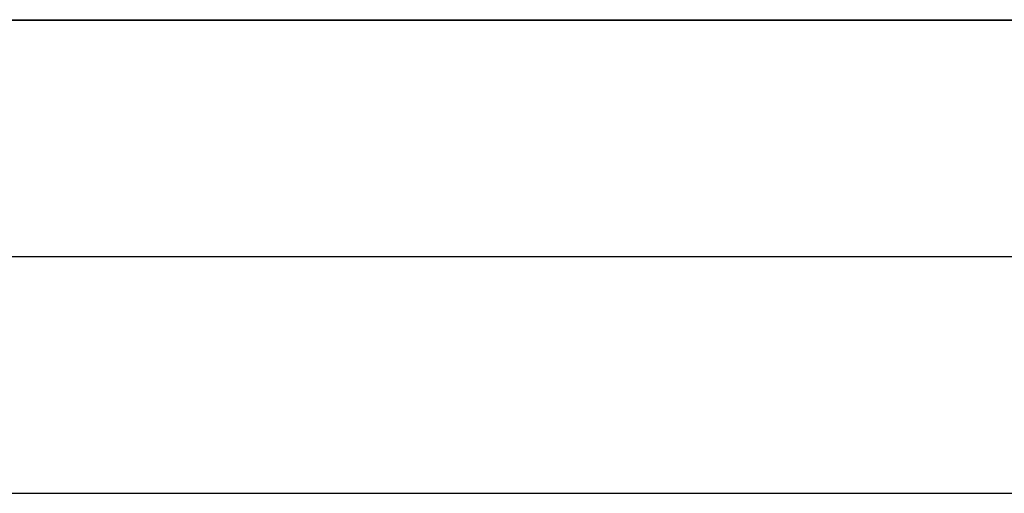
# Model space of a CAD drawing. Header units: millimetres. Extents: x 773 to 1664, y 340 to 970.
# Tile 48 of 60: x 1500 to 1550, y 916 to 940. Entities that reach past the tile are written whole.
import ezdxf

# ---------------------------------------------------------------- set-up
doc = ezdxf.new("R2010")
doc.units = ezdxf.units.MM
doc.header["$LTSCALE"] = 46.2
doc.layers.get('0').update_dxf_attribs({"linetype": 'CONTINUOUS'})
doc.layers.add('1', color=7, linetype='CONTINUOUS')

# ---------------------------------------------------------------- blocks, each defined once
blk = doc.blocks.new('*T20')
at = {"color": 0, "linetype": 'ByBlock', "lineweight": -2, "transparency": 16777216}
for p, q in [((0, 0), (234, 0)), ((0, 0), (0, -23.977)), ((19.125, 0), (19.125, -23.977)), ((162, 0), (162, -23.977)), ((198, 0), (198, -23.977)), ((234, 0), (234, -23.977)), ((0, -11.977), (234, -11.977)), ((0, -23.977), (234, -23.977))]:
    blk.add_line(p, q, dxfattribs=at)

msp = doc.modelspace()

# ---------------------------------------------------------------- linework, layer by layer
at = {"layer": '1', "linetype": 'Continuous'}
for p, q in [((1423.801, 940.328), (1633.801, 940.328)), ((1423.801, 928.328), (1573.801, 928.328)), ((1423.801, 916.328), (1597.801, 916.328))]:
    msp.add_line(p, q, dxfattribs=at)

# ---------------------------------------------------------------- block references
msp.add_blockref('*T20', (1399.662, 940.297))

doc.saveas('drawing.dxf')
